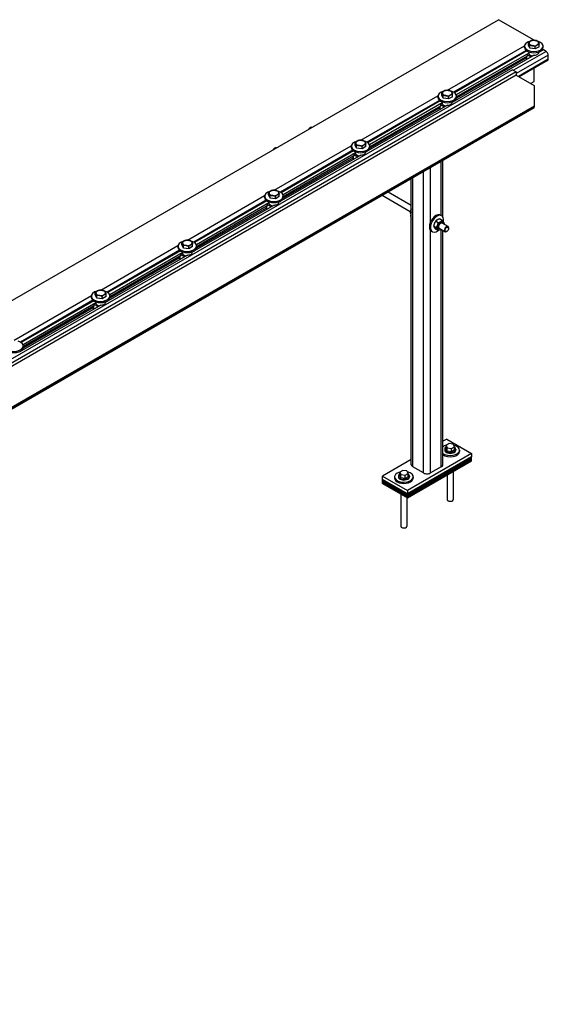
# Model space of a CAD drawing. Header units: millimetres. Extents: x 2241524 to 2686701, y -1965833 to -1461615.
# Tile 51 of 143: x 2342385 to 2343433, y -1957933 to -1955978. Entities that reach past the tile are written whole.
import ezdxf

# ---------------------------------------------------------------- set-up
doc = ezdxf.new("R2010")
doc.units = ezdxf.units.MM
doc.header["$LTSCALE"] = 100
doc.layers.add('CA_PODLAHA OBRYS', color=12, linetype='Continuous', lineweight=25)

msp = doc.modelspace()

# ---------------------------------------------------------------- linework, layer by layer
at = {"layer": 'CA_PODLAHA OBRYS'}
for p, q in [((2340042.69418, -1957878.58829), (2343334.27624, -1955978.1925)), ((2343404.98692, -1956019.01733), (2343334.27624, -1955978.1925)), ((2343394.03749, -1956028.52324), (2343394.03749, -1956023.58221)), ((2343404.9805, -1956019.02104), (2343404.98692, -1956019.01733)), ((2343404.98692, -1956019.02133), (2343404.98692, -1956019.01733)), ((2343233.15355, -1956118.22537), (2343386.18256, -1956029.87403)), ((2343389.32167, -1956039.09639), (2343245.54025, -1956122.10863)), ((2343390.86391, -1956040.2352), (2343247.22544, -1956123.16491)), ((2343394.73946, -1956044.32549), (2343250.81798, -1956127.4186)), ((2343429.02855, -1956041.06274), (2343363.97473, -1956078.62158)), ((2343386.13337, -1956033.10189), (2343386.13337, -1956030.6524)), ((2343394.73946, -1956045.14199), (2343391.37512, -1956047.0844)), ((2343396.87665, -1956034.64077), (2343394.03749, -1956028.52324)), ((2343394.68337, -1956042.10648), (2343394.68337, -1956042.89985)), ((2343394.73946, -1956043.509), (2343394.73946, -1956045.14199)), ((2343396.87665, -1956034.64077), (2343396.87665, -1956029.69974)), ((2343407.47252, -1956036.27996), (2343396.87665, -1956034.64077)), ((2343407.47252, -1956036.27996), (2343407.47252, -1956031.33893)), ((2343415.22924, -1956031.80161), (2343407.47252, -1956036.27996)), ((2343423.54847, -1956037.89881), (2343414.5786, -1956043.07757)), ((2343414.58337, -1956042.10648), (2343414.58337, -1956042.89985)), ((2343415.22924, -1956031.80161), (2343415.22924, -1956026.86059)), ((2343416.61111, -1956041.24199), (2343417.18451, -1956041.57305)), ((2343423.13337, -1956033.10189), (2343423.13337, -1956030.6524)), ((2343429.02855, -1956041.06274), (2343423.54847, -1956037.89881)), ((2343404.94118, -1956048.64174), (2343242.75166, -1956142.2819)), ((2343388.96611, -1956054.39484), (2343251.06972, -1956134.00936)), ((2343391.37512, -1956050.35038), (2343251.30642, -1956131.21908)), ((2343433.27119, -1956048.41121), (2343369.63158, -1956085.15355)), ((2343433.27119, -1956056.57617), (2343373.87422, -1956090.86903)), ((2343432.02855, -1956059.32283), (2343375.63158, -1956091.88364)), ((2343388.96611, -1956051.74123), (2343388.96611, -1956054.53493)), ((2343390.13768, -1956051.06482), (2343390.13768, -1956056.16792)), ((2343390.13768, -1956056.16792), (2343391.02156, -1956056.67823)), ((2343391.37512, -1956050.75863), (2343391.02156, -1956050.55451)), ((2343391.37512, -1956047.0844), (2343399.50684, -1956051.77925)), ((2343391.37512, -1956047.0844), (2343391.37512, -1956050.75863)), ((2343403.5783, -1956049.4286), (2343403.5783, -1956048.6121)), ((2343433.27119, -1956056.57617), (2343433.27119, -1956048.41121)), ((2343362.56051, -1956077.80508), (2340212.3998, -1957896.55122)), ((2343369.63158, -1956081.88757), (2340219.47087, -1957900.6337)), ((2343362.56051, -1956077.80508), (2343369.63158, -1956081.88757)), ((2343369.63158, -1956081.88757), (2343369.63158, -1956088.41954)), ((2343404.98692, -1956100.66699), (2343404.98692, -1956074.93533)), ((2343369.63158, -1956088.41954), (2340219.47087, -1957907.16567)), ((2343369.63158, -1956088.41954), (2343404.98692, -1956108.83195)), ((2343397.91585, -1956104.74947), (2343404.98692, -1956100.66699)), ((2343222.21055, -1956127.72757), (2343222.21055, -1956122.78655)), ((2343404.98692, -1956108.83195), (2343404.98692, -1956149.65678)), ((2343061.3266, -1956217.4297), (2343214.35561, -1956129.07837)), ((2343217.49472, -1956138.30072), (2343073.7133, -1956221.31296)), ((2343219.03696, -1956139.43953), (2343075.39849, -1956222.36924)), ((2343222.91252, -1956143.52983), (2343078.99104, -1956226.62293)), ((2343214.30642, -1956132.30623), (2343214.30642, -1956129.85674)), ((2343225.0497, -1956133.8451), (2343222.21055, -1956127.72757)), ((2343222.85642, -1956141.31081), (2343222.85642, -1956142.10419)), ((2343222.91252, -1956142.71333), (2343222.91252, -1956144.34633)), ((2343225.0497, -1956133.8451), (2343225.0497, -1956128.90408)), ((2343235.64558, -1956135.48429), (2343225.0497, -1956133.8451)), ((2343235.64558, -1956135.48429), (2343235.64558, -1956130.54327)), ((2343243.40229, -1956131.00595), (2343235.64558, -1956135.48429)), ((2343242.75642, -1956141.31081), (2343242.75642, -1956142.10419)), ((2343243.40229, -1956131.00595), (2343243.40229, -1956126.06492)), ((2343244.78416, -1956140.44633), (2343245.35756, -1956140.77738)), ((2343251.30642, -1956132.30623), (2343251.30642, -1956129.85674)), ((2343404.98692, -1956153.319), (2340323.05161, -1957932.67518)), ((2343404.98692, -1956149.65678), (2340325.53689, -1957927.57809)), ((2343404.98692, -1956151.28977), (2340325.53689, -1957929.21108)), ((2343233.11423, -1956147.84607), (2343070.92471, -1956241.48624)), ((2343217.13916, -1956153.59918), (2343079.24277, -1956233.21369)), ((2343219.54817, -1956149.55472), (2343079.47947, -1956230.42342)), ((2343217.13916, -1956150.94556), (2343217.13916, -1956153.73926)), ((2343218.31073, -1956150.26915), (2343218.31073, -1956155.37226)), ((2343218.31073, -1956155.37226), (2343219.19461, -1956155.88257)), ((2343219.54817, -1956149.96297), (2343219.19461, -1956149.75884)), ((2343222.91252, -1956144.34633), (2343219.54817, -1956146.28873)), ((2343219.54817, -1956146.28873), (2343227.6799, -1956150.98359)), ((2343219.54817, -1956146.28873), (2343219.54817, -1956149.96297)), ((2343231.75135, -1956148.63293), (2343231.75135, -1956147.81644)), ((2343404.98692, -1956149.65678), (2343404.98692, -1956151.28977)), ((2343404.98692, -1956153.319), (2343404.98692, -1956151.28977)), ((2343050.3836, -1956226.93191), (2343050.3836, -1956221.99088)), ((2342889.49966, -1956316.63404), (2343042.52866, -1956228.2827)), ((2343045.66777, -1956237.50506), (2342901.88635, -1956320.5173)), ((2343047.21001, -1956238.64387), (2342903.57154, -1956321.57358)), ((2343042.47947, -1956231.51056), (2343042.47947, -1956229.06107)), ((2343053.22275, -1956233.04944), (2343050.3836, -1956226.93191)), ((2343051.02947, -1956240.51515), (2343051.02947, -1956241.30852)), ((2343053.22275, -1956233.04944), (2343053.22275, -1956228.10841)), ((2343063.81863, -1956234.68862), (2343053.22275, -1956233.04944)), ((2343063.81863, -1956234.68862), (2343063.81863, -1956229.7476)), ((2343071.57534, -1956230.21028), (2343063.81863, -1956234.68862)), ((2343070.92947, -1956240.51515), (2343070.92947, -1956241.30852)), ((2343071.57534, -1956230.21028), (2343071.57534, -1956225.26926)), ((2343072.95722, -1956239.65066), (2343073.53062, -1956239.98172)), ((2343079.47947, -1956231.51056), (2343079.47947, -1956229.06107)), ((2343061.28728, -1956247.05041), (2342899.09776, -1956340.69057)), ((2343051.08557, -1956242.73416), (2342907.16409, -1956325.82727)), ((2343045.31221, -1956252.80351), (2342907.41582, -1956332.41803)), ((2343047.72122, -1956248.75905), (2342907.65252, -1956329.62775)), ((2343045.31221, -1956250.1499), (2343045.31221, -1956252.9436)), ((2343046.48378, -1956249.47349), (2343046.48378, -1956254.57659)), ((2343046.48378, -1956254.57659), (2343047.36767, -1956255.0869)), ((2343047.72122, -1956249.1673), (2343047.36767, -1956248.96318)), ((2343051.08557, -1956243.55066), (2343047.72122, -1956245.49307)), ((2343047.72122, -1956245.49307), (2343055.85295, -1956250.18792)), ((2343047.72122, -1956245.49307), (2343047.72122, -1956249.1673)), ((2343051.08557, -1956241.91767), (2343051.08557, -1956243.55066)), ((2343059.9244, -1956247.83727), (2343059.9244, -1956247.02077)), ((2343221.13916, -1956366.71182), (2343221.13916, -1956259.46355)), ((2343224.06809, -1956369.20549), (2343224.06809, -1956257.77253)), ((2343185.78382, -1956877.97173), (2343185.78382, -1956279.87597)), ((2343199.92595, -1956379.23259), (2343199.92595, -1956271.711)), ((2343161.64168, -1956861.6418), (2343161.64168, -1956293.81444)), ((2343164.57062, -1956865.72428), (2343164.57062, -1956292.12342)), ((2342717.67271, -1956415.83837), (2342870.70171, -1956327.48704)), ((2342873.84082, -1956336.70939), (2342730.0594, -1956419.72163)), ((2342875.38307, -1956337.8482), (2342731.7446, -1956420.77791)), ((2342870.65252, -1956330.7149), (2342870.65252, -1956328.26541)), ((2342878.55665, -1956326.13624), (2342878.55665, -1956321.19522)), ((2342881.39581, -1956332.25377), (2342878.55665, -1956326.13624)), ((2342881.39581, -1956332.25377), (2342881.39581, -1956327.31275)), ((2342891.99168, -1956333.89296), (2342881.39581, -1956332.25377)), ((2342891.99168, -1956333.89296), (2342891.99168, -1956328.95193)), ((2342899.7484, -1956329.41462), (2342891.99168, -1956333.89296)), ((2342899.7484, -1956329.41462), (2342899.7484, -1956324.47359)), ((2342901.13027, -1956338.855), (2342901.70367, -1956339.18605)), ((2342907.65252, -1956330.7149), (2342907.65252, -1956328.26541)), ((2343159.51731, -1956359.4246), (2343103.75943, -1956327.23277)), ((2343161.64168, -1956346.7947), (2343115.75943, -1956320.30457)), ((2342889.46033, -1956346.25474), (2342727.27081, -1956439.89491)), ((2342879.25862, -1956341.9385), (2342735.33714, -1956425.0316)), ((2342873.48526, -1956352.00784), (2342735.58887, -1956431.62236)), ((2342875.89427, -1956347.96339), (2342735.82558, -1956428.83209)), ((2342873.48526, -1956349.35423), (2342873.48526, -1956352.14793)), ((2342874.65683, -1956348.67782), (2342874.65683, -1956353.78093)), ((2342874.65683, -1956353.78093), (2342875.54072, -1956354.29124)), ((2342875.89427, -1956348.37164), (2342875.54072, -1956348.16751)), ((2342879.25862, -1956342.75499), (2342875.89427, -1956344.6974)), ((2342875.89427, -1956344.6974), (2342884.026, -1956349.39226)), ((2342875.89427, -1956344.6974), (2342875.89427, -1956348.37164)), ((2342879.20252, -1956339.71948), (2342879.20252, -1956340.51286)), ((2342879.25862, -1956341.122), (2342879.25862, -1956342.75499)), ((2342888.09745, -1956347.0416), (2342888.09745, -1956346.22511)), ((2342899.10252, -1956339.71948), (2342899.10252, -1956340.51286)), ((2343159.19552, -1956361.26729), (2343160.77987, -1956362.18202)), ((2343214.87918, -1956381.18121), (2343209.74293, -1956378.21579)), ((2343222.6359, -1956376.70286), (2343217.49964, -1956373.73745)), ((2343219.78256, -1956365.92859), (2343221.90388, -1956367.15333)), ((2343199.92595, -1956877.97173), (2343199.92595, -1956396.91497)), ((2343201.28256, -1956397.97153), (2343203.40388, -1956399.19627)), ((2343211.00082, -1956391.1771), (2343205.86457, -1956388.21168)), ((2343214.87918, -1956396.69464), (2343209.74293, -1956393.72923)), ((2343228.39221, -1956399.18954), (2343216.72486, -1956392.45339)), ((2343221.13916, -1956865.72428), (2343221.13916, -1956395.00199)), ((2343234.39221, -1956388.79723), (2343222.72486, -1956382.06108)), ((2343224.06809, -1956861.6418), (2343224.06809, -1956396.69301)), ((2343235.63485, -1956392.36039), (2343235.63485, -1956391.54389)), ((2343232.09931, -1956398.48411), (2343231.39221, -1956398.89236)), ((2342545.84576, -1956515.04271), (2342698.87477, -1956426.69137)), ((2342702.01388, -1956435.91373), (2342558.23246, -1956518.92597)), ((2342703.55612, -1956437.05254), (2342559.91765, -1956519.98225)), ((2342698.82558, -1956429.91923), (2342698.82558, -1956427.46974)), ((2342706.7297, -1956425.34058), (2342706.7297, -1956420.39955)), ((2342709.56886, -1956431.45811), (2342706.7297, -1956425.34058)), ((2342709.56886, -1956431.45811), (2342709.56886, -1956426.51708)), ((2342720.16473, -1956433.09729), (2342709.56886, -1956431.45811)), ((2342720.16473, -1956433.09729), (2342720.16473, -1956428.15627)), ((2342727.92145, -1956428.61895), (2342720.16473, -1956433.09729)), ((2342727.92145, -1956428.61895), (2342727.92145, -1956423.67793)), ((2342735.82558, -1956429.91923), (2342735.82558, -1956427.46974)), ((2342717.63339, -1956445.45908), (2342555.44387, -1956539.09924)), ((2342707.43167, -1956441.14283), (2342563.51019, -1956524.23594)), ((2342701.65831, -1956451.21218), (2342563.76193, -1956530.8267)), ((2342704.06732, -1956447.16772), (2342563.99863, -1956528.03642)), ((2342701.65831, -1956448.55857), (2342701.65831, -1956451.35227)), ((2342702.82989, -1956447.88216), (2342702.82989, -1956452.98526)), ((2342702.82989, -1956452.98526), (2342703.71377, -1956453.49557)), ((2342704.06732, -1956447.57597), (2342703.71377, -1956447.37185)), ((2342707.43167, -1956441.95933), (2342704.06732, -1956443.90174)), ((2342704.06732, -1956443.90174), (2342712.19905, -1956448.59659)), ((2342704.06732, -1956443.90174), (2342704.06732, -1956447.57597)), ((2342707.37558, -1956438.92381), (2342707.37558, -1956439.71719)), ((2342707.43167, -1956440.32634), (2342707.43167, -1956441.95933)), ((2342716.27051, -1956446.24594), (2342716.27051, -1956445.42944)), ((2342727.27558, -1956438.92381), (2342727.27558, -1956439.71719)), ((2342729.30332, -1956438.05933), (2342729.87672, -1956438.39038)), ((2342374.01881, -1956614.24704), (2342527.04782, -1956525.89571)), ((2342526.99863, -1956529.12357), (2342526.99863, -1956526.67408)), ((2342534.90275, -1956524.54491), (2342534.90275, -1956519.60389)), ((2342537.74191, -1956530.66244), (2342534.90275, -1956524.54491)), ((2342537.74191, -1956530.66244), (2342537.74191, -1956525.72142)), ((2342548.33778, -1956532.30163), (2342537.74191, -1956530.66244)), ((2342548.33778, -1956532.30163), (2342548.33778, -1956527.3606)), ((2342556.0945, -1956527.82329), (2342548.33778, -1956532.30163)), ((2342556.0945, -1956527.82329), (2342556.0945, -1956522.88226)), ((2342563.99863, -1956529.12357), (2342563.99863, -1956526.67408)), ((2342545.80644, -1956544.66341), (2342383.61692, -1956638.30358)), ((2342530.18693, -1956535.11806), (2342386.40551, -1956618.1303)), ((2342531.72917, -1956536.25687), (2342388.0907, -1956619.18658)), ((2342535.60472, -1956540.34717), (2342391.68324, -1956623.44027)), ((2342529.83137, -1956550.41651), (2342391.93498, -1956630.03103)), ((2342532.24038, -1956546.37206), (2342392.17168, -1956627.24076)), ((2342529.83137, -1956547.7629), (2342529.83137, -1956550.5566)), ((2342531.00294, -1956547.08649), (2342531.00294, -1956552.1896)), ((2342531.00294, -1956552.1896), (2342531.88682, -1956552.69991)), ((2342532.24038, -1956546.78031), (2342531.88682, -1956546.57618)), ((2342535.60472, -1956541.16366), (2342532.24038, -1956543.10607)), ((2342532.24038, -1956543.10607), (2342540.3721, -1956547.80093)), ((2342532.24038, -1956543.10607), (2342532.24038, -1956546.78031)), ((2342535.54863, -1956538.12815), (2342535.54863, -1956538.92153)), ((2342535.60472, -1956539.53067), (2342535.60472, -1956541.16366)), ((2342544.44356, -1956545.45027), (2342544.44356, -1956544.63377)), ((2342555.44863, -1956538.12815), (2342555.44863, -1956538.92153)), ((2342557.47637, -1956537.26367), (2342558.04977, -1956537.59472)), ((2342392.17168, -1956628.3279), (2342392.17168, -1956625.87841)), ((2342385.64942, -1956636.468), (2342386.22283, -1956636.79905)), ((2343231.74576, -1956810.61076), (2343224.06809, -1956815.04347)), ((2343236.57539, -1956819.66158), (2343230.45166, -1956823.19711)), ((2343230.45166, -1956823.19711), (2343232.6931, -1956828.02674)), ((2343230.45166, -1956829.72908), (2343230.45166, -1956823.19711)), ((2343231.74576, -1956810.61076), (2343281.24323, -1956839.18814)), ((2343232.6931, -1956828.02674), (2343241.05827, -1956829.32083)), ((2343232.6931, -1956834.55871), (2343232.6931, -1956828.02674)), ((2343244.94055, -1956820.95567), (2343236.57539, -1956819.66158)), ((2343241.05827, -1956829.32083), (2343247.18199, -1956825.7853)), ((2343247.18199, -1956825.7853), (2343244.94055, -1956820.95567)), ((2343247.18199, -1956832.31727), (2343247.18199, -1956825.7853)), ((2343281.24323, -1956839.18814), (2343153.96401, -1956912.67284)), ((2343153.96401, -1956919.20481), (2343281.24323, -1956845.72012)), ((2343281.24323, -1956845.72012), (2343153.96401, -1956919.20481)), ((2343153.96401, -1956920.8378), (2343281.24323, -1956847.35311)), ((2343153.96401, -1956920.8378), (2343281.24323, -1956847.35311)), ((2343227.81683, -1956831.02318), (2343227.81683, -1956832.65617)), ((2343232.6931, -1956834.55871), (2343230.45166, -1956829.72908)), ((2343241.05827, -1956835.85281), (2343232.6931, -1956834.55871)), ((2343241.05827, -1956835.85281), (2343241.05827, -1956829.32083)), ((2343247.18199, -1956832.31727), (2343241.05827, -1956835.85281)), ((2343249.81683, -1956831.02318), (2343249.81683, -1956832.65617)), ((2343257.31683, -1956832.65617), (2343257.31683, -1956835.10566)), ((2343281.24323, -1956839.18814), (2343281.24323, -1956845.72012)), ((2343281.24323, -1956847.35311), (2343281.24323, -1956845.72012)), ((2343281.24323, -1956848.9861), (2343281.24323, -1956847.35311)), ((2343161.64168, -1956851.08537), (2343104.46654, -1956884.09546)), ((2343153.96401, -1956922.4708), (2343281.24323, -1956848.9861)), ((2343153.96401, -1956922.4708), (2343281.24323, -1956848.9861)), ((2343153.96401, -1956924.10379), (2343281.24323, -1956850.6191)), ((2343153.96401, -1956924.10379), (2343281.24323, -1956850.6191)), ((2343153.96401, -1956925.73678), (2343281.24323, -1956852.25209)), ((2343153.96401, -1956925.73678), (2343281.24323, -1956852.25209)), ((2343153.96401, -1956927.36977), (2343281.24323, -1956853.88508)), ((2343185.78382, -1956877.97173), (2343164.57062, -1956865.72428)), ((2343221.13916, -1956865.72428), (2343199.92595, -1956877.97173)), ((2343281.24323, -1956850.6191), (2343281.24323, -1956848.9861)), ((2343281.24323, -1956852.25209), (2343281.24323, -1956850.6191)), ((2343281.24323, -1956853.88508), (2343281.24323, -1956852.25209)), ((2343104.46654, -1956890.62743), (2343104.46654, -1956884.09546)), ((2343104.46654, -1956884.09546), (2343153.96401, -1956912.67284)), ((2343128.39295, -1956885.72845), (2343128.39295, -1956888.17794)), ((2343135.89295, -1956884.09546), (2343135.89295, -1956885.72845)), ((2343144.65151, -1956872.73385), (2343138.52778, -1956876.26939)), ((2343138.52778, -1956876.26939), (2343140.76922, -1956881.09902)), ((2343138.52778, -1956882.80136), (2343138.52778, -1956876.26939)), ((2343140.76922, -1956887.63099), (2343138.52778, -1956882.80136)), ((2343140.76922, -1956881.09902), (2343149.13438, -1956882.39311)), ((2343140.76922, -1956887.63099), (2343140.76922, -1956881.09902)), ((2343153.01667, -1956874.02795), (2343144.65151, -1956872.73385)), ((2343149.13438, -1956882.39311), (2343155.25811, -1956878.85758)), ((2343149.13438, -1956888.92509), (2343149.13438, -1956882.39311)), ((2343155.25811, -1956885.38955), (2343149.13438, -1956888.92509)), ((2343155.25811, -1956878.85758), (2343153.01667, -1956874.02795)), ((2343155.25811, -1956885.38955), (2343155.25811, -1956878.85758)), ((2343157.89295, -1956884.09546), (2343157.89295, -1956885.72845)), ((2343165.39295, -1956885.72845), (2343165.39295, -1956888.17794)), ((2343232.81683, -1956881.84408), (2343232.81683, -1956930.63576)), ((2343244.81683, -1956874.91588), (2343244.81683, -1956930.63576)), ((2343104.46654, -1956892.26042), (2343104.46654, -1956890.62743)), ((2343104.46654, -1956890.62743), (2343153.96401, -1956919.20481)), ((2343153.96401, -1956919.20481), (2343104.46654, -1956890.62743)), ((2343104.46654, -1956893.89341), (2343104.46654, -1956892.26042)), ((2343104.46654, -1956892.26042), (2343153.96401, -1956920.8378)), ((2343104.46654, -1956892.26042), (2343153.96401, -1956920.8378)), ((2343104.46654, -1956893.89341), (2343153.96401, -1956922.4708)), ((2343104.46654, -1956895.52641), (2343104.46654, -1956893.89341)), ((2343104.46654, -1956893.89341), (2343153.96401, -1956922.4708)), ((2343104.46654, -1956895.52641), (2343153.96401, -1956924.10379)), ((2343104.46654, -1956897.1594), (2343104.46654, -1956895.52641)), ((2343104.46654, -1956895.52641), (2343153.96401, -1956924.10379)), ((2343104.46654, -1956898.79239), (2343104.46654, -1956897.1594)), ((2343104.46654, -1956897.1594), (2343153.96401, -1956925.73678)), ((2343104.46654, -1956897.1594), (2343153.96401, -1956925.73678)), ((2343104.46654, -1956898.79239), (2343153.96401, -1956927.36977)), ((2343149.13438, -1956888.92509), (2343140.76922, -1956887.63099)), ((2343140.89295, -1956919.82319), (2343140.89295, -1956983.70804)), ((2343153.96401, -1956912.67284), (2343153.96401, -1956919.20481)), ((2343153.96401, -1956920.8378), (2343153.96401, -1956919.20481)), ((2343153.96401, -1956922.4708), (2343153.96401, -1956920.8378)), ((2343153.96401, -1956924.10379), (2343153.96401, -1956922.4708)), ((2343153.96401, -1956925.73678), (2343153.96401, -1956924.10379)), ((2343153.96401, -1956927.36977), (2343153.96401, -1956925.73678)), ((2343152.89295, -1956926.75139), (2343152.89295, -1956983.70804))]:
    msp.add_line(p, q, dxfattribs=at)
for centre, major_axis, ratio, start_param, end_param in [((2343404.63337, -1956030.6524), (-18.5, 0), 0.5773502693, -1.1910148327, 4.2673490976), ((2343404.63337, -1956024.5286), (-9.5, 0), 0.5773502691, -0.7853981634, 0.2617993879), ((2343404.63337, -1956024.5286), (-9.5, 0), 0.5773502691, 0.2617993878, 1.308996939), ((2343404.63337, -1956024.5286), (9.5, 0), 0.5773502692, 1.308996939, 2.3561944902), ((2343404.63337, -1956024.5286), (-9.5, 0), 0.5773502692, 3.4033920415, 4.4505895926), ((2343404.63337, -1956024.5286), (9.5, 0), 0.5773502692, -0.7853981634, 0.2617993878), ((2343404.63337, -1956033.10189), (18.5, 0), 0.5773502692, 3.1415926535, 6.2831853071), ((2343404.63337, -1956042.89985), (9.95, 0), 0.5773502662, 3.1415926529, 3.2478294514), ((2343404.63337, -1956044.53285), (-9.95, 0), 0.5773502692, 0.1062367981, 1.3412159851), ((2343404.63337, -1956024.5286), (-9.5, 0), 0.5773502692, 1.308996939, 2.3561944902), ((2343404.63337, -1956042.89985), (9.95, 0), 0.5773502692, 4.6061521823, 6.2831853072), ((2343429.02855, -1956045.96172), (-3, 5.19615), 0.5773502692, 3.9269908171, 5.4977871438), ((2343392.96611, -1956054.53493), (-4, 0), 0.5773502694, 0.0000000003, 0.7853981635), ((2343429.02855, -1956054.12668), (-3, 5.19615), 0.5773502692, 3.1415926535, 3.9269908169), ((2343232.80642, -1956129.85674), (-18.5, 0), 0.5773502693, -1.1910148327, 4.2673490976), ((2343232.80642, -1956123.73293), (9.5, 0), 0.5773502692, 2.3561944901, 3.4033920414), ((2343232.80642, -1956123.73293), (9.5, 0), 0.5773502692, 1.308996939, 2.3561944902), ((2343232.80642, -1956123.73293), (-9.5, 0), 0.5773502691, 3.4033920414, 4.4505895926), ((2343232.80642, -1956123.73293), (-9.5, 0), 0.5773502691, 2.3561944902, 3.4033920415), ((2343232.80642, -1956132.30623), (18.5, 0), 0.5773502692, 3.1415926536, 6.2831853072), ((2343232.80642, -1956142.10419), (9.95, 0), 0.5773502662, 3.1415926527, 3.2478294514), ((2343232.80642, -1956123.73293), (-9.5, 0), 0.5773502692, 0.2617993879, 1.308996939), ((2343232.80642, -1956123.73293), (-9.5, 0), 0.5773502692, 1.308996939, 2.3561944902), ((2343232.80642, -1956142.10419), (-9.95, 0), 0.5773502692, 1.4645595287, 3.1415926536), ((2343221.13916, -1956153.73926), (4, 0), 0.5773502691, 3.1415926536, 3.926990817), ((2343232.80642, -1956143.73718), (-9.95, 0), 0.5773502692, 0.1062367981, 1.3412159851), ((2342961.27742, -1956197.21771), (3, 5.19615), 0.5773502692, 0.0626639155, 1.5081324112), ((2343060.97947, -1956229.06107), (-18.5, 0), 0.577350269, -1.1910148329, 4.2673490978), ((2343060.97947, -1956222.93727), (-9.5, 0), 0.5773502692, -0.7853981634, 0.2617993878), ((2343060.97947, -1956222.93727), (9.5, 0), 0.5773502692, 1.308996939, 2.3561944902), ((2343060.97947, -1956222.93727), (9.5, 0), 0.5773502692, 0.2617993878, 1.308996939), ((2343060.97947, -1956222.93727), (-9.5, 0), 0.5773502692, 2.3561944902, 3.4033920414), ((2342890.56674, -1956238.04254), (3, 5.19615), 0.5773502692, 0.0626639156, 1.5081324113), ((2343060.97947, -1956231.51056), (18.5, 0), 0.5773502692, 3.1415926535, 6.2831853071), ((2343060.97947, -1956241.30852), (9.95, 0), 0.5773502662, 3.1415926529, 3.2478294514), ((2343060.97947, -1956222.93727), (9.5, 0), 0.5773502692, 3.4033920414, 4.4505895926), ((2343060.97947, -1956222.93727), (-9.5, 0), 0.5773502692, 1.308996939, 2.3561944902), ((2343060.97947, -1956241.30852), (9.95, 0), 0.5773502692, 4.6061521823, 6.2831853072), ((2343049.31221, -1956252.9436), (4, 0), 0.5773502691, 3.1415926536, 3.926990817), ((2343060.97947, -1956242.94152), (-9.95, 0), 0.5773502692, 0.1062367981, 1.3412159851), ((2342889.15252, -1956328.26541), (-18.5, 0), 0.5773502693, -1.1910148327, 4.2673490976), ((2342889.15252, -1956322.1416), (-9.5, 0), 0.5773502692, -0.7853981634, 0.2617993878), ((2342889.15252, -1956322.1416), (9.5, 0), 0.5773502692, 1.308996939, 2.3561944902), ((2342889.15252, -1956322.1416), (9.5, 0), 0.5773502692, 0.2617993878, 1.308996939), ((2342889.15252, -1956330.7149), (-18.5, 0), 0.5773502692, 0, 3.1415926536), ((2342889.15252, -1956322.1416), (9.5, 0), 0.5773502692, 3.4033920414, 4.4505895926), ((2342889.15252, -1956322.1416), (-9.5, 0), 0.5773502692, 1.308996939, 2.3561944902), ((2342889.15252, -1956322.1416), (-9.5, 0), 0.5773502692, 2.3561944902, 3.4033920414), ((2342877.48526, -1956352.14793), (4, 0), 0.5773502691, 3.1415926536, 3.926990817), ((2342889.15252, -1956340.51286), (9.95, 0), 0.5773502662, 3.1415926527, 3.2478294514), ((2342889.15252, -1956342.14585), (-9.95, 0), 0.5773502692, 0.1062367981, 1.3412159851), ((2342889.15252, -1956340.51286), (-9.95, 0), 0.5773502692, 1.4645595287, 3.1415926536), ((2343173.0559, -1956360.3129), (9.25, 16.02147), 0.5773502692, 1.8457918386, 2.8665971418), ((2343210.53256, -1956381.95006), (9.25, 16.02147), 0.5773502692, 0.0000000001, 3.1415926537), ((2343212.65388, -1956383.1748), (9.25, 16.02147), 0.5773502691, -1.0557290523, 4.1114110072), ((2343219.72494, -1956387.25729), (4.3, 7.44782), 0.5773502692, -0.7986501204, 3.940242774), ((2343219.72494, -1956387.25729), (3.00011, 5.19634), 0.5773502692, -0.0084711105, 3.1500637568), ((2343231.39221, -1956393.99338), (3, 5.19615), 0.5773502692, -0.7853981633, 3.926990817), ((2342717.32558, -1956427.46974), (-18.5, 0), 0.577350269, -1.1910148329, 4.2673490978), ((2342717.32558, -1956421.34594), (-9.5, 0), 0.5773502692, -0.7853981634, 0.2617993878), ((2342717.32558, -1956421.34594), (9.5, 0), 0.5773502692, 1.308996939, 2.3561944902), ((2342717.32558, -1956421.34594), (9.5, 0), 0.5773502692, 0.2617993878, 1.308996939), ((2342717.32558, -1956429.91923), (-18.5, 0), 0.5773502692, 0, 3.1415926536), ((2342717.32558, -1956421.34594), (9.5, 0), 0.5773502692, 3.4033920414, 4.4505895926), ((2342717.32558, -1956421.34594), (-9.5, 0), 0.5773502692, 1.308996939, 2.3561944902), ((2342717.32558, -1956421.34594), (-9.5, 0), 0.5773502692, 2.3561944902, 3.4033920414), ((2342705.65831, -1956451.35227), (-4, 0), 0.5773502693, 0.0000000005, 0.7853981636), ((2342717.32558, -1956439.71719), (9.95, 0), 0.5773502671, 3.141592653, 3.2478294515), ((2342717.32558, -1956441.35018), (-9.95, 0), 0.5773502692, 0.106236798, 1.3412159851), ((2342717.32558, -1956439.71719), (9.95, 0), 0.5773502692, 4.6061521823, 6.2831853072), ((2342545.49863, -1956520.55027), (9.5, 0), 0.5773502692, 1.308996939, 2.3561944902), ((2342545.49863, -1956520.55027), (-9.5, 0), 0.5773502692, 3.4033920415, 4.4505895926), ((2342545.49863, -1956526.67408), (-18.5, 0), 0.5773502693, -1.1910148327, 4.2673490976), ((2342545.49863, -1956529.12357), (-18.5, 0), 0.5773502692, 0, 3.1415926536), ((2342545.49863, -1956520.55027), (-9.5, 0), 0.5773502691, -0.7853981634, 0.2617993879), ((2342545.49863, -1956520.55027), (-9.5, 0), 0.5773502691, 0.2617993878, 1.308996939), ((2342545.49863, -1956520.55027), (-9.5, 0), 0.5773502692, 1.308996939, 2.3561944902), ((2342545.49863, -1956520.55027), (9.5, 0), 0.5773502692, -0.7853981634, 0.2617993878), ((2342533.83137, -1956550.5566), (-4, 0), 0.5773502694, 0.0000000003, 0.7853981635), ((2342545.49863, -1956538.92153), (9.95, 0), 0.5773502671, 3.141592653, 3.2478294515), ((2342545.49863, -1956540.55452), (9.95, 0), 0.5773502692, 3.2478294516, 4.4828086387), ((2342545.49863, -1956538.92153), (9.95, 0), 0.5773502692, 4.6061521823, 6.2831853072), ((2342373.67168, -1956625.87841), (-18.5, 0), 0.5773502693, -1.1910148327, 4.2673490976), ((2342373.67168, -1956628.3279), (-18.5, 0), 0.5773502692, 0, 3.1415926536), ((2343238.81683, -1956832.65617), (18.5, 0), 0.5773502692, 3.7896979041, 7.4682024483), ((2343238.81683, -1956832.65617), (-18.5, 0), 0.5773502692, -1.1156955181, -0.6481052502), ((2343238.81683, -1956831.02318), (11, 0), 0.5773502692, 2.4348319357, 6.9899460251), ((2343238.81683, -1956835.10566), (18.5, 0), 0.5773502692, 3.7896979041, 6.2831853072), ((2343238.81683, -1956832.65617), (11, 0), 0.5773502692, 3.1415926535, 6.2831853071), ((2343171.64168, -1956861.6418), (-10, 0), 0.5773502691, 0, 0.7853981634), ((2343214.06809, -1956861.6418), (10, 0), 0.5773502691, -0.7853981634, 0), ((2343146.89295, -1956885.72845), (-18.5, 0), 0.5773502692, -1.1156955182, 4.3266097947), ((2343146.89295, -1956884.09546), (11, 0), 0.5773502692, 2.4348319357, 6.9899460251), ((2343146.89295, -1956885.72845), (-11, 0), 0.5773502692, 0.0000000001, 3.1415926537), ((2343192.85489, -1956873.88925), (-10, 0), 0.5773502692, 0.7853981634, 2.3561944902), ((2343146.89295, -1956888.17794), (18.5, 0), 0.5773502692, 3.1415926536, 6.2831853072), ((2343238.81683, -1956930.63576), (-6, 0), 0.5773502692, 0.0000000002, 3.1415926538), ((2343146.89295, -1956983.70804), (-6, 0), 0.5773502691, 0, 3.1415926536)]:
    msp.add_ellipse(centre, major_axis=major_axis, ratio=ratio, start_param=start_param, end_param=end_param, dxfattribs=at)
msp.add_ellipse((2343232.09931, -1956394.40163), major_axis=(2.5, 4.33013), ratio=0.5773502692, dxfattribs=at)
for points, weights in [([(2343394.03749, -1956023.58221), (2343396.1159, -1956021.68944), (2343397.91585, -1956020.65024)], [1, 1.0379548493, 1]), ([(2343395.45707, -1956025.94818), (2343394.79824, -1956024.5286), (2343394.03749, -1956023.58221)], [1, 1.0379548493, 1]), ([(2343396.87665, -1956029.69974), (2343396.1159, -1956027.36775), (2343395.45707, -1956025.94818)], [1, 1.0379548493, 1]), ([(2343397.91585, -1956020.65024), (2343399.71581, -1956019.61104), (2343401.79421, -1956019.10387)], [1, 1.0379548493, 1]), ([(2343401.79421, -1956019.10387), (2343404.63337, -1956018.85029), (2343407.09215, -1956019.23066)], [1, 1.0379548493, 1]), ([(2343407.09215, -1956019.23066), (2343409.55093, -1956019.61104), (2343412.39008, -1956020.74306)], [1, 1.0379548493, 1]), ([(2343412.39008, -1956020.74306), (2343413.15083, -1956021.68944), (2343413.80966, -1956023.10902)], [1, 1.0379548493, 1]), ([(2343413.80966, -1956023.10902), (2343414.46849, -1956024.5286), (2343415.22924, -1956026.86059)], [1, 1.0379548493, 1]), ([(2343402.17459, -1956029.82654), (2343399.71581, -1956029.44616), (2343396.87665, -1956029.69974)], [1, 1.0379548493, 1]), ([(2343407.47252, -1956031.33893), (2343404.63337, -1956030.20691), (2343402.17459, -1956029.82654)], [1, 1.0379548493, 1]), ([(2343411.35088, -1956028.40696), (2343409.55093, -1956029.44616), (2343407.47252, -1956031.33893)], [1, 1.0379548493, 1]), ([(2343415.22924, -1956026.86059), (2343413.15083, -1956027.36775), (2343411.35088, -1956028.40696)], [1, 1.0379548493, 1]), ([(2343222.21055, -1956122.78655), (2343224.28895, -1956120.89378), (2343226.08891, -1956119.85457)], [1, 1.0379548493, 1]), ([(2343223.63012, -1956125.15251), (2343222.9713, -1956123.73293), (2343222.21055, -1956122.78655)], [1, 1.0379548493, 1]), ([(2343226.08891, -1956119.85457), (2343227.88886, -1956118.81537), (2343229.96726, -1956118.30821)], [1, 1.0379548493, 1]), ([(2343229.96726, -1956118.30821), (2343232.80642, -1956118.05462), (2343235.2652, -1956118.435)], [1, 1.0379548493, 1]), ([(2343235.2652, -1956118.435), (2343237.72398, -1956118.81537), (2343240.56314, -1956119.94739)], [1, 1.0379548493, 1]), ([(2343240.56314, -1956119.94739), (2343241.32389, -1956120.89378), (2343241.98271, -1956122.31336)], [1, 1.0379548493, 1]), ([(2343241.98271, -1956122.31336), (2343242.64154, -1956123.73293), (2343243.40229, -1956126.06492)], [1, 1.0379548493, 1]), ([(2343225.0497, -1956128.90408), (2343224.28895, -1956126.57209), (2343223.63012, -1956125.15251)], [1, 1.0379548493, 1]), ([(2343230.34764, -1956129.03087), (2343227.88886, -1956128.6505), (2343225.0497, -1956128.90408)], [1, 1.0379548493, 1]), ([(2343235.64558, -1956130.54327), (2343232.80642, -1956129.41124), (2343230.34764, -1956129.03087)], [1, 1.0379548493, 1]), ([(2343239.52393, -1956127.61129), (2343237.72398, -1956128.6505), (2343235.64558, -1956130.54327)], [1, 1.0379548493, 1]), ([(2343243.40229, -1956126.06492), (2343241.32389, -1956126.57209), (2343239.52393, -1956127.61129)], [1, 1.0379548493, 1]), ([(2343050.3836, -1956221.99088), (2343052.462, -1956220.09811), (2343054.26196, -1956219.05891)], [1, 1.0379548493, 1]), ([(2343051.80318, -1956224.35685), (2343051.14435, -1956222.93727), (2343050.3836, -1956221.99088)], [1, 1.0379548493, 1]), ([(2343054.26196, -1956219.05891), (2343056.06191, -1956218.01971), (2343058.14032, -1956217.51254)], [1, 1.0379548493, 1]), ([(2343058.14032, -1956217.51254), (2343060.97947, -1956217.25896), (2343063.43825, -1956217.63933)], [1, 1.0379548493, 1]), ([(2343063.43825, -1956217.63933), (2343065.89703, -1956218.01971), (2343068.73619, -1956219.15173)], [1, 1.0379548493, 1]), ([(2343068.73619, -1956219.15173), (2343069.49694, -1956220.09811), (2343070.15577, -1956221.51769)], [1, 1.0379548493, 1]), ([(2343070.15577, -1956221.51769), (2343070.8146, -1956222.93727), (2343071.57534, -1956225.26926)], [1, 1.0379548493, 1]), ([(2343053.22275, -1956228.10841), (2343052.462, -1956225.77642), (2343051.80318, -1956224.35685)], [1, 1.0379548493, 1]), ([(2343058.52069, -1956228.2352), (2343056.06191, -1956227.85483), (2343053.22275, -1956228.10841)], [1, 1.0379548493, 1]), ([(2343063.81863, -1956229.7476), (2343060.97947, -1956228.61558), (2343058.52069, -1956228.2352)], [1, 1.0379548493, 1]), ([(2343067.69699, -1956226.81563), (2343065.89703, -1956227.85483), (2343063.81863, -1956229.7476)], [1, 1.0379548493, 1]), ([(2343071.57534, -1956225.26926), (2343069.49694, -1956225.77642), (2343067.69699, -1956226.81563)], [1, 1.0379548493, 1]), ([(2342878.55665, -1956321.19522), (2342880.63506, -1956319.30245), (2342882.43501, -1956318.26324)], [1, 1.0379548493, 1]), ([(2342882.43501, -1956318.26324), (2342884.23496, -1956317.22404), (2342886.31337, -1956316.71687)], [1, 1.0379548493, 1]), ([(2342886.31337, -1956316.71687), (2342889.15252, -1956316.46329), (2342891.6113, -1956316.84367)], [1, 1.0379548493, 1]), ([(2342891.6113, -1956316.84367), (2342894.07009, -1956317.22404), (2342896.90924, -1956318.35606)], [1, 1.0379548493, 1]), ([(2342896.90924, -1956318.35606), (2342897.66999, -1956319.30245), (2342898.32882, -1956320.72202)], [1, 1.0379548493, 1]), ([(2342879.97623, -1956323.56118), (2342879.3174, -1956322.1416), (2342878.55665, -1956321.19522)], [1, 1.0379548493, 1]), ([(2342881.39581, -1956327.31275), (2342880.63506, -1956324.98076), (2342879.97623, -1956323.56118)], [1, 1.0379548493, 1]), ([(2342886.69374, -1956327.43954), (2342884.23496, -1956327.05916), (2342881.39581, -1956327.31275)], [1, 1.0379548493, 1]), ([(2342891.99168, -1956328.95193), (2342889.15252, -1956327.81991), (2342886.69374, -1956327.43954)], [1, 1.0379548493, 1]), ([(2342895.87004, -1956326.01996), (2342894.07009, -1956327.05916), (2342891.99168, -1956328.95193)], [1, 1.0379548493, 1]), ([(2342899.7484, -1956324.47359), (2342897.66999, -1956324.98076), (2342895.87004, -1956326.01996)], [1, 1.0379548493, 1]), ([(2342898.32882, -1956320.72202), (2342898.98765, -1956322.1416), (2342899.7484, -1956324.47359)], [1, 1.0379548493, 1]), ([(2343161.64168, -1956353.55353), (2343159.83894, -1956356.83623), (2343159.19552, -1956361.26729)], [1.05647018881, 1.1175383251, 1]), ([(2343159.19552, -1956361.26729), (2343159.61508, -1956362.34866), (2343160.44951, -1956363.55736)], [1, 1.07363396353, 1.07717171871]), ([(2343209.74293, -1956378.21579), (2343206.68416, -1956382.56734), (2343205.86457, -1956388.21168)], [1, 1.15470053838, 1]), ([(2343217.49964, -1956373.73745), (2343212.5017, -1956375.33023), (2343209.74293, -1956378.21579)], [1, 1.15470053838, 1]), ([(2343214.87918, -1956381.18121), (2343219.87712, -1956379.58843), (2343222.6359, -1956376.70286)], [1, 1.15470053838, 1]), ([(2343222.6359, -1956376.70286), (2343225.69466, -1956380.10803), (2343226.51425, -1956382.22041)], [1, 1.15470053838, 1]), ([(2343205.86457, -1956388.21168), (2343206.68416, -1956390.32406), (2343209.74293, -1956393.72923)], [1, 1.15470053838, 1]), ([(2343211.00082, -1956391.1771), (2343214.05958, -1956386.82554), (2343214.87918, -1956381.18121)], [1, 1.15470053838, 1]), ([(2343214.87918, -1956396.69464), (2343214.05958, -1956394.58226), (2343211.00082, -1956391.1771)], [1, 1.15470053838, 1]), ([(2343220.05297, -1956394.37488), (2343218.04473, -1956395.68582), (2343214.87918, -1956396.69464)], [1.07429482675, 1.09272359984, 1]), ([(2343226.51425, -1956382.22041), (2343226.37332, -1956383.19101), (2343226.19246, -1956384.06311)], [1, 1.02358148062, 1.03997376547]), ([(2342706.7297, -1956420.39955), (2342708.80811, -1956418.50678), (2342710.60806, -1956417.46758)], [1, 1.0379548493, 1]), ([(2342710.60806, -1956417.46758), (2342712.40801, -1956416.42838), (2342714.48642, -1956415.92121)], [1, 1.0379548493, 1]), ([(2342714.48642, -1956415.92121), (2342717.32558, -1956415.66763), (2342719.78436, -1956416.048)], [1, 1.0379548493, 1]), ([(2342719.78436, -1956416.048), (2342722.24314, -1956416.42838), (2342725.08229, -1956417.5604)], [1, 1.0379548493, 1]), ([(2342725.08229, -1956417.5604), (2342725.84304, -1956418.50678), (2342726.50187, -1956419.92636)], [1, 1.0379548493, 1]), ([(2342708.14928, -1956422.76551), (2342707.49045, -1956421.34594), (2342706.7297, -1956420.39955)], [1, 1.0379548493, 1]), ([(2342709.56886, -1956426.51708), (2342708.80811, -1956424.18509), (2342708.14928, -1956422.76551)], [1, 1.0379548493, 1]), ([(2342714.8668, -1956426.64387), (2342712.40801, -1956426.2635), (2342709.56886, -1956426.51708)], [1, 1.0379548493, 1]), ([(2342720.16473, -1956428.15627), (2342717.32558, -1956427.02425), (2342714.8668, -1956426.64387)], [1, 1.0379548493, 1]), ([(2342724.04309, -1956425.2243), (2342722.24314, -1956426.2635), (2342720.16473, -1956428.15627)], [1, 1.0379548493, 1]), ([(2342727.92145, -1956423.67793), (2342725.84304, -1956424.18509), (2342724.04309, -1956425.2243)], [1, 1.0379548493, 1]), ([(2342726.50187, -1956419.92636), (2342727.1607, -1956421.34594), (2342727.92145, -1956423.67793)], [1, 1.0379548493, 1]), ([(2342538.78111, -1956516.67191), (2342540.58107, -1956515.63271), (2342542.65947, -1956515.12554)], [1, 1.0379548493, 1]), ([(2342542.65947, -1956515.12554), (2342545.49863, -1956514.87196), (2342547.95741, -1956515.25234)], [1, 1.0379548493, 1]), ([(2342547.95741, -1956515.25234), (2342550.41619, -1956515.63271), (2342553.25535, -1956516.76473)], [1, 1.0379548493, 1]), ([(2342534.90275, -1956519.60389), (2342536.98116, -1956517.71112), (2342538.78111, -1956516.67191)], [1, 1.0379548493, 1]), ([(2342536.32233, -1956521.96985), (2342535.6635, -1956520.55027), (2342534.90275, -1956519.60389)], [1, 1.0379548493, 1]), ([(2342537.74191, -1956525.72142), (2342536.98116, -1956523.38943), (2342536.32233, -1956521.96985)], [1, 1.0379548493, 1]), ([(2342543.03985, -1956525.84821), (2342540.58107, -1956525.46783), (2342537.74191, -1956525.72142)], [1, 1.0379548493, 1]), ([(2342548.33778, -1956527.3606), (2342545.49863, -1956526.22858), (2342543.03985, -1956525.84821)], [1, 1.0379548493, 1]), ([(2342552.21614, -1956524.42863), (2342550.41619, -1956525.46783), (2342548.33778, -1956527.3606)], [1, 1.0379548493, 1]), ([(2342556.0945, -1956522.88226), (2342554.0161, -1956523.38943), (2342552.21614, -1956524.42863)], [1, 1.0379548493, 1]), ([(2342553.25535, -1956516.76473), (2342554.0161, -1956517.71112), (2342554.67492, -1956519.13069)], [1, 1.0379548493, 1]), ([(2342554.67492, -1956519.13069), (2342555.33375, -1956520.55027), (2342556.0945, -1956522.88226)], [1, 1.0379548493, 1])]:
    msp.add_rational_spline(points, weights, degree=2, dxfattribs=at)

doc.saveas('drawing.dxf')
